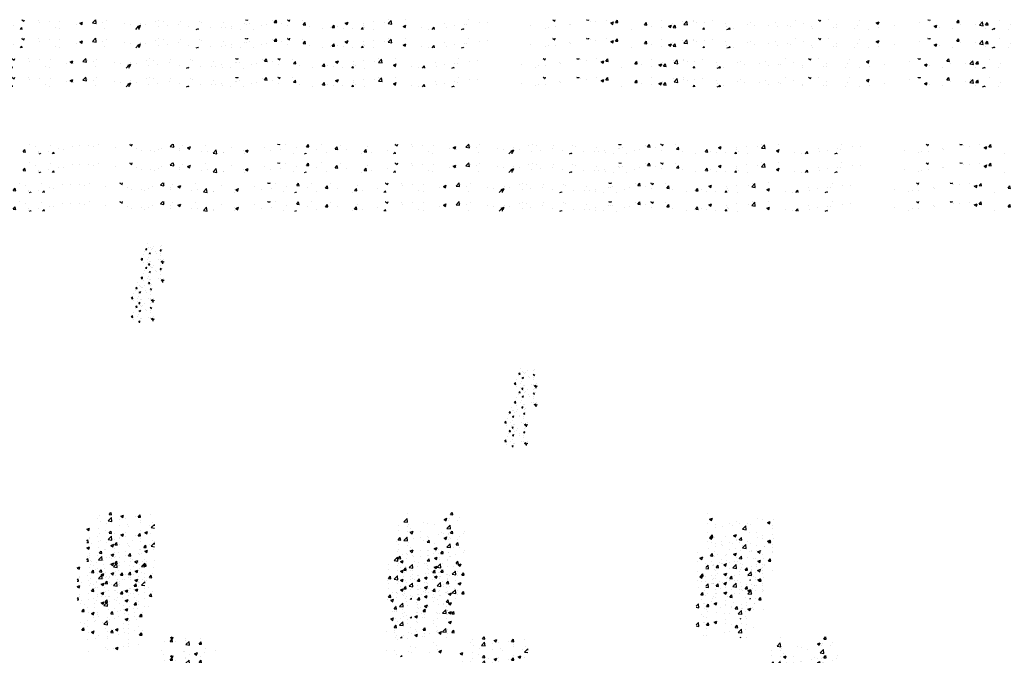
# Model space of a CAD drawing. Extents: x -210 to 4628, y -2287 to 14168.
# Tile 22 of 46: x 1443 to 2054, y 5492 to 5887. Entities that reach past the tile are written whole.
import ezdxf

# ---------------------------------------------------------------- set-up
doc = ezdxf.new("R2010")
doc.units = 0
doc.header["$LTSCALE"] = 24
doc.layers.get('0').update_dxf_attribs({"linetype": 'CONTINUOUS'})
doc.layers.add('E1', color=4, linetype='CONTINUOUS')
doc.layers.add('FIXT', color=6, linetype='CONTINUOUS')

# ---------------------------------------------------------------- blocks, each defined once
blk = doc.blocks.new('*X')
at = {"color": 0}
for p, q in [((974.1, 1849), (974.1, 1849)), ((981.2, 1846.2), (981.2, 1846.2)), ((1000.8, 1847.9), (1000.8, 1847.9)), ((1027.5, 1846.8), (1027.5, 1846.8)), ((1036.6, 1847), (1036.6, 1847)), ((1048, 1846.9), (1048, 1846.9)), ((1054.2, 1845.6), (1054.2, 1845.6)), ((1060.5, 1848.6), (1060.5, 1848.6)), ((1098.6, 1848.7), (1099.8, 1849.2)), ((1098.6, 1848.7), (1101.1, 1847.1)), ((1101.1, 1847.1), (1101.8, 1849.2)), ((1148.8, 1846.2), (1151.7, 1849.2)), ((1148.8, 1846.2), (1153.2, 1845.5)), ((1153.2, 1845.5), (1152.8, 1849.2)), ((1154.1, 1846.4), (1154.1, 1846.4)), ((1163.8, 1847.5), (1163.8, 1847.5)), ((1170.5, 1844.7), (1174, 1846.1)), ((1172.9, 1843), (1174, 1846.1)), ((1173.4, 1845.4), (1173.4, 1845.4)), ((1192.3, 1847.9), (1192.3, 1847.9)), ((1224.4, 1845.4), (1224.4, 1845.4)), ((1266.1, 1845.1), (1266.1, 1845.1)), ((1282, 1849), (1282.2, 1849.2)), ((1282, 1849), (1285, 1848.7)), ((1285, 1848.7), (1284.9, 1849.2)), ((1291.8, 1848.6), (1291.8, 1848.6)), ((1317.9, 1845.8), (1320.3, 1848.7)), ((1317.9, 1845.8), (1320.9, 1845.6)), ((1320.9, 1845.6), (1320.3, 1848.7)), ((1336.8, 1849), (1336.8, 1849)), ((1353.7, 1842.7), (1356.1, 1845.6)), ((1356.7, 1842.4), (1356.1, 1845.6)), ((1360.1, 1847.9), (1360.1, 1847.9)), ((1393.3, 1845.7), (1393.3, 1845.7)), ((1428, 1848.8), (1428.9, 1849.2)), ((1428, 1848.8), (1430.5, 1847.2)), ((1430.5, 1847.2), (1431.2, 1849.2)), ((1448.4, 1848.5), (1448.4, 1848.5)), ((1449.7, 1845.8), (1449.7, 1845.8)), ((1462.2, 1847.5), (1462.2, 1847.5)), ((1475.1, 1847.4), (1475.1, 1847.4)), ((1499.9, 1844.8), (1503.4, 1846.2)), ((1501.8, 1846.3), (1501.8, 1846.3)), ((1502.4, 1843.2), (1503.4, 1846.2)), ((1515.7, 1845.2), (1519.5, 1849.2)), ((1515.7, 1845.2), (1520.1, 1844.5)), ((1520.1, 1844.5), (1519.6, 1849.2)), ((1521.2, 1846.8), (1521.2, 1846.8)), ((1528.4, 1845.2), (1528.4, 1845.2)), ((1533, 1848.1), (1533, 1848.1)), ((1594.1, 1846.9), (1594.1, 1846.9)), ((1598, 1848.5), (1598, 1848.5)), ((1603.3, 1847.2), (1603.3, 1847.2)), ((1624.7, 1847.4), (1624.7, 1847.4)), ((1648.7, 1847.5), (1648.7, 1847.5)), ((1651.4, 1846.2), (1651.4, 1846.2)), ((1678.1, 1845.1), (1678.1, 1845.1)), ((1705.4, 1848.9), (1705.6, 1849.2)), ((1705.4, 1848.9), (1708.4, 1848.7)), ((1708.4, 1848.7), (1708.3, 1849.2)), ((1738.6, 1847.9), (1738.6, 1847.9)), ((1741.3, 1845.8), (1743.7, 1848.7)), ((1741.3, 1845.8), (1744.3, 1845.5)), ((1744.3, 1845.5), (1743.7, 1848.7)), ((1757.5, 1849), (1758.1, 1849.2)), ((1757.5, 1849), (1760, 1847.3)), ((1760, 1847.3), (1760.6, 1849.2)), ((1776, 1848.1), (1776, 1848.1)), ((1777.2, 1842.7), (1779.6, 1845.5)), ((1780.1, 1842.4), (1779.6, 1845.5)), ((1829.3, 1844.9), (1832.8, 1846.3)), ((1831.8, 1843.3), (1832.8, 1846.3)), ((1864, 1846.4), (1864, 1846.4)), ((1878.2, 1845.7), (1878.2, 1845.7)), ((1882.6, 1844.3), (1886.5, 1848.3)), ((1882.9, 1848.9), (1882.9, 1848.9)), ((1887, 1843.6), (1886.5, 1848.3)), ((1903.9, 1849.2), (1903.9, 1849.2)), ((1982.2, 1848.9), (1982.2, 1848.9)), ((1995.8, 1845.8), (1995.8, 1845.8)), ((2005.4, 1846.2), (2005.4, 1846.2)), ((2086.9, 1849.1), (2087.2, 1849.2)), ((2086.9, 1849.1), (2089.4, 1847.4)), ((2088.8, 1846.4), (2088.8, 1846.4)), ((2089.4, 1847.4), (2090, 1849.2)), ((2128.8, 1848.9), (2129.1, 1849.2)), ((2128.8, 1848.9), (2131.8, 1848.6)), ((2131.8, 1848.6), (2131.7, 1849.2)), ((2133.4, 1847.3), (2133.4, 1847.3)), ((2140.3, 1846.8), (2140.3, 1846.8)), ((2152.9, 1848.5), (2152.9, 1848.5)), ((2158.8, 1845.1), (2162.3, 1846.4)), ((2158.8, 1845.1), (2161.3, 1843.4)), ((2161.3, 1843.4), (2162.3, 1846.4)), ((2164.7, 1845.8), (2167.1, 1848.6)), ((2164.7, 1845.8), (2167.7, 1845.5)), ((2167.7, 1845.5), (2167.1, 1848.6)), ((2200.6, 1842.6), (2203, 1845.5)), ((2203.6, 1842.4), (2203, 1845.5)), ((2221.6, 1848.1), (2221.6, 1848.1)), ((2248.3, 1847), (2248.3, 1847)), ((2249.5, 1843.3), (2253.4, 1847.4)), ((2253.9, 1842.6), (2253.4, 1847.4)), ((2260.9, 1848.1), (2260.9, 1848.1)), ((2261.7, 1846.6), (2261.7, 1846.6)), ((2265.8, 1845.3), (2265.8, 1845.3)), ((2275, 1845.9), (2275, 1845.9)), ((2284.7, 1847.8), (2284.7, 1847.8)), ((2332, 1845.7), (2332, 1845.7)), ((2362.8, 1845.4), (2362.8, 1845.4)), ((2388.1, 1848.6), (2388.1, 1848.6)), ((2416.4, 1849.2), (2416.4, 1849.2)), ((2416.4, 1849.2), (2418.8, 1847.5)), ((2418.8, 1847.5), (2419.4, 1849.2)), ((2429.2, 1848.9), (2429.2, 1848.9)), ((2467.7, 1848.2), (2467.7, 1848.2)), ((2488.2, 1845.2), (2491.7, 1846.5)), ((2488.2, 1845.2), (2490.7, 1843.5)), ((2490.3, 1846.2), (2490.3, 1846.2)), ((2490.7, 1843.5), (2491.7, 1846.5)), ((2542.1, 1845.7), (2542.1, 1845.7)), ((2552.3, 1848.9), (2552.5, 1849.2)), ((2552.3, 1848.9), (2555.3, 1848.6)), ((2554.6, 1847.4), (2554.6, 1847.4)), ((2555.3, 1848.6), (2555.1, 1849.2)), ((2588.1, 1845.7), (2590.5, 1848.6)), ((2588.1, 1845.7), (2591.1, 1845.5)), ((2591.1, 1845.5), (2590.5, 1848.6)), ((2616.4, 1842.4), (2620.3, 1846.4)), ((2617.6, 1846.7), (2617.6, 1846.7)), ((2620.8, 1841.7), (2620.3, 1846.4)), ((2624, 1842.6), (2626.4, 1845.5)), ((2627, 1842.3), (2626.4, 1845.4)), ((2640.6, 1848.4), (2640.6, 1848.4)), ((966.2, 1839.6), (968.6, 1842.5)), ((966.2, 1839.6), (969.2, 1839.3)), ((969.2, 1839.3), (968.6, 1842.5)), ((984.9, 1838.6), (984.9, 1838.6)), ((985.4, 1840), (985.4, 1840)), ((986.2, 1837.2), (988.2, 1838)), ((988, 1837.2), (988.2, 1838)), ((997.5, 1840.3), (997.5, 1840.3)), ((1002.6, 1837.2), (1004.5, 1839.3)), ((1004.9, 1837.2), (1004.5, 1839.3)), ((1010.6, 1843.2), (1010.6, 1843.2)), ((1016.4, 1842.8), (1016.4, 1842.8)), ((1080.9, 1844.5), (1080.9, 1844.5)), ((1107.6, 1843.4), (1107.6, 1843.4)), ((1112.9, 1840.8), (1112.9, 1840.8)), ((1124.9, 1841.4), (1124.9, 1841.4)), ((1129.3, 1839.6), (1129.3, 1839.6)), ((1134.3, 1842.3), (1134.3, 1842.3)), ((1138.6, 1844.3), (1138.6, 1844.3)), ((1160.9, 1843.8), (1160.9, 1843.8)), ((1161, 1841.1), (1161, 1841.1)), ((1170.5, 1844.7), (1172.9, 1843)), ((1187.7, 1840), (1187.7, 1840)), ((1195.2, 1840.4), (1195.2, 1840.4)), ((1202.1, 1837.9), (1206, 1842)), ((1202.1, 1837.9), (1206.6, 1837.2)), ((1206.6, 1837.2), (1206, 1842)), ((1214.4, 1838.9), (1214.4, 1838.9)), ((1214.9, 1838.2), (1214.9, 1838.2)), ((1240.1, 1841.4), (1240.1, 1841.4)), ((1241, 1837.7), (1241, 1837.7)), ((1242.3, 1840.7), (1245.8, 1842.1)), ((1242.3, 1840.7), (1244.8, 1839)), ((1244.8, 1839), (1245.8, 1842.1)), ((1273.8, 1840.7), (1273.8, 1840.7)), ((1286.3, 1842.3), (1286.3, 1842.3)), ((1301.8, 1837.9), (1301.8, 1837.9)), ((1305.2, 1844.8), (1305.2, 1844.8)), ((1315.4, 1837.2), (1317.7, 1838.1)), ((1317.4, 1837.2), (1317.7, 1838.1)), ((1330.9, 1842.9), (1330.9, 1842.9)), ((1342.4, 1838.9), (1342.4, 1838.9)), ((1353.7, 1842.7), (1356.7, 1842.4)), ((1368, 1842.5), (1368, 1842.5)), ((1386.7, 1837.5), (1386.7, 1837.5)), ((1389.6, 1839.6), (1392, 1842.4)), ((1389.6, 1839.6), (1392.6, 1839.3)), ((1392.6, 1839.3), (1392, 1842.4)), ((1399.2, 1839.2), (1399.2, 1839.2)), ((1418.1, 1841.7), (1418.1, 1841.7)), ((1426.1, 1837.2), (1427.9, 1839.3)), ((1428.3, 1837.2), (1427.9, 1839.3)), ((1469.6, 1839.5), (1469.6, 1839.5)), ((1474.7, 1838.1), (1474.7, 1838.1)), ((1495.6, 1843.2), (1495.6, 1843.2)), ((1499.9, 1844.8), (1502.4, 1843.2)), ((1503.8, 1843.1), (1503.8, 1843.1)), ((1531.1, 1838.6), (1531.1, 1838.6)), ((1555.1, 1844), (1555.1, 1844)), ((1562.6, 1842.7), (1562.6, 1842.7)), ((1569.3, 1837.2), (1572.9, 1841)), ((1571.8, 1840.8), (1575.3, 1842.2)), ((1571.8, 1840.8), (1574.2, 1839.2)), ((1573.4, 1837.2), (1572.9, 1841)), ((1574.1, 1842.2), (1574.1, 1842.2)), ((1574.2, 1839.2), (1575.3, 1842.2)), ((1575.2, 1844.4), (1575.2, 1844.4)), ((1581.8, 1842.9), (1581.8, 1842.9)), ((1597.5, 1840.6), (1597.5, 1840.6)), ((1608.5, 1841.8), (1608.5, 1841.8)), ((1622.8, 1843.8), (1622.8, 1843.8)), ((1635.2, 1840.7), (1635.2, 1840.7)), ((1644.5, 1837.2), (1647.1, 1838.2)), ((1646.8, 1837.2), (1647.1, 1838.2)), ((1661.9, 1839.5), (1661.9, 1839.5)), ((1675.5, 1839.6), (1675.5, 1839.6)), ((1680.7, 1839.7), (1680.7, 1839.7)), ((1688.1, 1841.2), (1688.1, 1841.2)), ((1688.6, 1838.4), (1688.6, 1838.4)), ((1699.1, 1837.6), (1699.1, 1837.6)), ((1704.7, 1844), (1704.7, 1844)), ((1707, 1843.7), (1707, 1843.7)), ((1709.9, 1844.7), (1709.9, 1844.7)), ((1715.3, 1837.3), (1715.3, 1837.3)), ((1725, 1841.4), (1725, 1841.4)), ((1731.4, 1842.9), (1731.4, 1842.9)), ((1750.7, 1844.9), (1750.7, 1844.9)), ((1758.1, 1841.7), (1758.1, 1841.7)), ((1777.2, 1842.7), (1780.1, 1842.4)), ((1784.8, 1840.6), (1784.8, 1840.6)), ((1801, 1838.1), (1801, 1838.1)), ((1811.5, 1839.5), (1811.5, 1839.5)), ((1813, 1839.5), (1815.4, 1842.4)), ((1813, 1839.5), (1816, 1839.3)), ((1816, 1839.3), (1815.4, 1842.4)), ((1819.9, 1840.6), (1819.9, 1840.6)), ((1827, 1838.7), (1827, 1838.7)), ((1829.3, 1844.9), (1831.8, 1843.3)), ((1838.2, 1838.3), (1838.2, 1838.3)), ((1849.5, 1837.2), (1851.3, 1839.3)), ((1851.7, 1837.2), (1851.3, 1839.3)), ((1851.5, 1844.8), (1851.5, 1844.8)), ((1852.2, 1841.9), (1852.2, 1841.9)), ((1853.6, 1839.9), (1853.6, 1839.9)), ((1864.9, 1837.2), (1864.9, 1837.2)), ((1882.6, 1844.3), (1887, 1843.6)), ((1882.7, 1844.9), (1882.7, 1844.9)), ((1901.2, 1840.9), (1904.7, 1842.3)), ((1901.2, 1840.9), (1903.7, 1839.3)), ((1903.7, 1839.3), (1904.7, 1842.3)), ((1923.9, 1838.9), (1923.9, 1838.9)), ((1932.8, 1837.5), (1932.8, 1837.5)), ((1937.1, 1837.2), (1939.8, 1840.1)), ((1940.2, 1837.2), (1939.8, 1840.1)), ((1953, 1843.9), (1953, 1843.9)), ((1954.5, 1839.5), (1954.5, 1839.5)), ((1964.4, 1841.6), (1964.4, 1841.6)), ((1973.7, 1837.2), (1976.5, 1838.3)), ((1976.2, 1837.2), (1976.5, 1838.3)), ((1976.9, 1843.3), (1976.9, 1843.3)), ((1980.2, 1843), (1980.2, 1843)), ((2059.6, 1841.4), (2059.6, 1841.4)), ((2077.3, 1838.5), (2077.3, 1838.5)), ((2081.7, 1840), (2081.7, 1840)), ((2089.8, 1840.2), (2089.8, 1840.2)), ((2107.7, 1843.8), (2107.7, 1843.8)), ((2108.8, 1842.7), (2108.8, 1842.7)), ((2184, 1837.6), (2184, 1837.6)), ((2200.6, 1842.6), (2203.6, 1842.4)), ((2209.6, 1841.1), (2209.6, 1841.1)), ((2221.7, 1839.5), (2221.7, 1839.5)), ((2230.6, 1841.1), (2234.1, 1842.4)), ((2230.6, 1841.1), (2233.1, 1839.4)), ((2232.5, 1841.6), (2232.5, 1841.6)), ((2233.1, 1839.4), (2234.1, 1842.4)), ((2234.9, 1844.3), (2234.9, 1844.3)), ((2236.4, 1839.5), (2238.8, 1842.4)), ((2236.4, 1839.5), (2239.4, 1839.2)), ((2239.4, 1839.2), (2238.8, 1842.4)), ((2249.5, 1843.3), (2253.9, 1842.6)), ((2253.2, 1843.7), (2253.2, 1843.7)), ((2273, 1837.2), (2274.7, 1839.2)), ((2275.1, 1837.2), (2274.7, 1839.2)), ((2301.7, 1844.7), (2301.7, 1844.7)), ((2302.8, 1840.7), (2302.8, 1840.7)), ((2302.8, 1837.2), (2306, 1838.4)), ((2304.9, 1837.2), (2306.7, 1839.1)), ((2305.6, 1837.2), (2306, 1838.4)), ((2307, 1837.2), (2306.7, 1839.1)), ((2311.2, 1838.2), (2311.2, 1838.2)), ((2328.4, 1843.6), (2328.4, 1843.6)), ((2337.2, 1841.9), (2337.2, 1841.9)), ((2355.1, 1842.5), (2355.1, 1842.5)), ((2366.2, 1840.6), (2366.2, 1840.6)), ((2378.7, 1842.2), (2378.7, 1842.2)), ((2381.8, 1841.3), (2381.8, 1841.3)), ((2397.6, 1844.7), (2397.6, 1844.7)), ((2408.4, 1840.2), (2408.4, 1840.2)), ((2409.4, 1838.2), (2409.4, 1838.2)), ((2435.1, 1839.1), (2435.1, 1839.1)), ((2438.5, 1843.2), (2438.5, 1843.2)), ((2439.1, 1839.2), (2439.1, 1839.2)), ((2461.8, 1838), (2461.8, 1838)), ((2464.4, 1842.4), (2464.4, 1842.4)), ((2479.1, 1837.4), (2479.1, 1837.4)), ((2491.6, 1839.1), (2491.6, 1839.1)), ((2510.5, 1841.6), (2510.5, 1841.6)), ((2560.1, 1841.2), (2563.6, 1842.5)), ((2560.1, 1841.2), (2562.6, 1839.5)), ((2562.6, 1839.5), (2563.6, 1842.5)), ((2566.6, 1840), (2566.6, 1840)), ((2582.3, 1838.4), (2582.3, 1838.4)), ((2592.3, 1843.5), (2592.3, 1843.5)), ((2611.4, 1843.4), (2611.4, 1843.4)), ((2616.4, 1842.4), (2620.8, 1841.7)), ((2623.4, 1838.5), (2623.4, 1838.5)), ((2624, 1842.6), (2627, 1842.3)), ((2632, 1837.2), (2635.4, 1838.5)), ((2635, 1837.2), (2635.4, 1838.5)), ((2652.6, 1837.4), (2652.6, 1837.4)), ((2655, 1842.6), (2655, 1842.6)), ((1581.6, 1563.7), (1582.8, 1565.2)), ((1583.1, 1563.6), (1582.8, 1565.2)), ((1584.1, 1570.7), (1584.1, 1570.7)), ((1585.6, 1566.9), (1585.6, 1566.9)), ((1587.5, 1565.9), (1587.5, 1565.9)), ((1588.7, 1564.2), (1588.7, 1564.2)), ((1590.1, 1565.2), (1590.1, 1565.2)), ((1591.9, 1567.7), (1591.9, 1567.7)), ((1600.1, 1567.5), (1600.1, 1567.5)), ((1601.4, 1569), (1601.4, 1569)), ((1575.8, 1551.5), (1577.4, 1553.2)), ((1577.7, 1550.8), (1577.5, 1553.2)), ((1579, 1557.1), (1579, 1557.1)), ((1580.6, 1561.4), (1580.6, 1561.4)), ((1581.6, 1563.7), (1583.1, 1563.6)), ((1585.1, 1554), (1585.1, 1554)), ((1585.3, 1557.9), (1585.3, 1557.9)), ((1585.8, 1559.1), (1587.5, 1559.8)), ((1585.8, 1559.1), (1587, 1558.3)), ((1587, 1558.3), (1587.5, 1559.8)), ((1587.2, 1557.6), (1587.2, 1557.6)), ((1594, 1560.9), (1594, 1560.9)), ((1594.8, 1559.1), (1594.8, 1559.1)), ((1599.5, 1562.2), (1600.7, 1563.6)), ((1599.5, 1562.2), (1601, 1562)), ((1599.7, 1556.5), (1599.7, 1556.5)), ((1599.8, 1559.2), (1599.8, 1559.2)), ((1601, 1562), (1600.7, 1563.6)), ((1602.1, 1563.7), (1602.1, 1563.7)), ((1576, 1551.1), (1577.7, 1550.8)), ((1578.7, 1548), (1578.7, 1548)), ((1583.7, 1551.5), (1583.7, 1551.5)), ((1585.1, 1544.9), (1586.3, 1546.4)), ((1585.1, 1544.9), (1586.6, 1544.8)), ((1586.6, 1544.8), (1586.3, 1546.4)), ((1586.9, 1549.3), (1586.9, 1549.3)), ((1588.2, 1549.3), (1588.2, 1549.3)), ((1597.1, 1551), (1597.1, 1551)), ((1599.5, 1550.9), (1599.5, 1550.9)), ((1600.7, 1549.1), (1602.5, 1549.8)), ((1600.7, 1549.1), (1602, 1548.2)), ((1602, 1548.2), (1602.5, 1549.8)), ((1602.2, 1547), (1604.1, 1549.1)), ((1602.2, 1547), (1603.3, 1546.9)), ((1604, 1551.3), (1604, 1551.3)), ((1604.2, 1548.1), (1604.1, 1549.1)), ((1148.9, 1231.6), (1151.3, 1234.5)), ((1149.4, 1236.5), (1151.2, 1237.2)), ((1149.4, 1236.5), (1151.9, 1234.8)), ((1151.9, 1231.3), (1151.3, 1234.5)), ((1151.9, 1234.8), (1152.7, 1237.2)), ((1167.3, 1235.4), (1167.3, 1235.4)), ((1186.3, 1235.5), (1186.3, 1235.5)), ((1524, 1234.1), (1524, 1234.1)), ((1536.5, 1234.7), (1538.6, 1237.2)), ((1536.5, 1234.7), (1539.4, 1234.4)), ((1539.4, 1234.4), (1538.9, 1237.2)), ((1572.3, 1231.5), (1574.7, 1234.4)), ((1575.3, 1231.3), (1574.7, 1234.4)), ((1588.1, 1234.4), (1588.1, 1234.4)), ((1906.6, 1236.5), (1906.6, 1236.5)), ((1959.9, 1234.6), (1962, 1237.2)), ((1959.9, 1234.6), (1962.9, 1234.4)), ((1962.9, 1234.4), (1962.3, 1237.2)), ((2278.7, 1235.4), (2278.7, 1235.4)), ((1141.3, 1231.7), (1141.3, 1231.7)), ((1148.9, 1231.6), (1151.9, 1231.3)), ((1154.9, 1231.4), (1154.9, 1231.4)), ((1167.4, 1233), (1167.4, 1233)), ((1168.3, 1227.6), (1172.2, 1231.7)), ((1168.3, 1227.6), (1172.8, 1227)), ((1172.8, 1227), (1172.2, 1231.7)), ((1184.8, 1228.4), (1187.2, 1231.3)), ((1184.8, 1228.4), (1187.8, 1228.2)), ((1187.8, 1228.2), (1187.2, 1231.3)), ((1192.4, 1222.3), (1192.4, 1222.3)), ((1521.9, 1230.1), (1521.9, 1230.1)), ((1525.1, 1226.1), (1525.1, 1226.1)), ((1532.5, 1223.4), (1532.5, 1223.4)), ((1535.2, 1226.7), (1539.1, 1230.8)), ((1535.2, 1226.7), (1539.7, 1226)), ((1539.7, 1226), (1539.1, 1230.8)), ((1548.6, 1229), (1548.6, 1229)), ((1550.7, 1232.6), (1554.2, 1233.9)), ((1550.7, 1232.6), (1553.1, 1230.9)), ((1553.1, 1230.9), (1554.2, 1233.9)), ((1556.6, 1230.3), (1556.6, 1230.3)), ((1559.1, 1222.3), (1559.1, 1222.3)), ((1569.2, 1232), (1569.2, 1232)), ((1572.3, 1231.5), (1575.3, 1231.3)), ((1575, 1224.7), (1575, 1224.7)), ((1575.3, 1227.9), (1575.3, 1227.9)), ((1588.6, 1218.4), (1592.5, 1222.5)), ((1589.8, 1225), (1589.8, 1225)), ((1592.7, 1220.7), (1592.5, 1222.5)), ((1902.1, 1225.7), (1906, 1229.8)), ((1902.1, 1225.7), (1906.6, 1225.1)), ((1906.6, 1225.1), (1906, 1229.8)), ((1907.9, 1222.6), (1907.9, 1222.6)), ((1926.8, 1225.1), (1926.8, 1225.1)), ((1932, 1223.6), (1932, 1223.6)), ((1952, 1228.7), (1955.5, 1230)), ((1952, 1228.7), (1954.4, 1227)), ((1954.4, 1227), (1955.5, 1230)), ((1957.7, 1227.1), (1957.7, 1227.1)), ((1958.4, 1229.2), (1958.4, 1229.2)), ((1968.7, 1226.8), (1968.7, 1226.8)), ((1970.9, 1230.9), (1970.9, 1230.9)), ((2279, 1224.1), (2279, 1224.1)), ((2281.4, 1228.8), (2284.9, 1230.1)), ((2281.4, 1228.8), (2283.9, 1227.1)), ((2283.9, 1227.1), (2284.9, 1230.1)), ((2288.7, 1222.3), (2288.7, 1222.3)), ((2305.7, 1223), (2305.7, 1223)), ((2314.7, 1226), (2314.7, 1226)), ((2318.5, 1223.5), (2318.5, 1223.5)), ((2328.6, 1224), (2328.6, 1224)), ((2340.3, 1229.6), (2340.3, 1229.6)), ((2347.7, 1228.5), (2347.7, 1228.5)), ((2353.2, 1224.8), (2356.7, 1226.1)), ((2353.2, 1224.8), (2355.7, 1223.1)), ((2355.7, 1223.1), (2356.7, 1226.1)), ((2360.2, 1228.2), (2360.2, 1228.2)), ((1138.3, 1220.5), (1138.3, 1220.5)), ((1140.7, 1215), (1140.7, 1215)), ((1165, 1219.4), (1165, 1219.4)), ((1166.7, 1218.8), (1166.7, 1218.8)), ((1173.2, 1215.8), (1173.2, 1215.8)), ((1179.2, 1216.3), (1182.7, 1217.7)), ((1179.2, 1216.3), (1181.7, 1214.7)), ((1181.7, 1218.2), (1181.7, 1218.2)), ((1181.7, 1214.7), (1182.7, 1217.7)), ((1191.7, 1218.3), (1191.7, 1218.3)), ((1204.8, 1220), (1204.8, 1220)), ((1508.7, 1216.5), (1512.1, 1217.8)), ((1508.7, 1216.4), (1511.1, 1214.8)), ((1511.1, 1214.8), (1512.1, 1217.8)), ((1523.4, 1217.5), (1523.4, 1217.5)), ((1531.5, 1215), (1531.5, 1215)), ((1543.5, 1210.6), (1543.5, 1210.6)), ((1549.3, 1221.2), (1549.3, 1221.2)), ((1556, 1212.2), (1556, 1212.2)), ((1560.7, 1220), (1560.7, 1220)), ((1574.9, 1214.7), (1574.9, 1214.7)), ((1580.5, 1212.4), (1584, 1213.8)), ((1580.5, 1212.4), (1583, 1210.8)), ((1583, 1210.8), (1584, 1213.8)), ((1585.8, 1221.2), (1585.8, 1221.2)), ((1588.6, 1218.4), (1592.7, 1217.8)), ((1895.4, 1220.9), (1895.4, 1220.9)), ((1895.6, 1214.4), (1895.6, 1214.4)), ((1906, 1219.9), (1906, 1219.9)), ((1909.9, 1212.6), (1913.4, 1213.9)), ((1909.9, 1212.6), (1912.4, 1210.9)), ((1910.4, 1216.8), (1910.4, 1216.8)), ((1912.4, 1210.9), (1913.4, 1213.9)), ((1922.3, 1213.2), (1922.3, 1213.2)), ((1939.6, 1221.8), (1939.6, 1221.8)), ((1949, 1212.1), (1949, 1212.1)), ((1951.6, 1210.8), (1951.6, 1210.8)), ((1955.5, 1217.5), (1959.4, 1221.5)), ((1955.5, 1217.5), (1959.9, 1216.8)), ((1957.1, 1210.5), (1957.1, 1210.5)), ((1957.8, 1211.2), (1957.8, 1211.2)), ((1959.9, 1216.8), (1959.4, 1221.5)), ((1975.7, 1211), (1975.7, 1211)), ((1976.7, 1213.6), (1976.7, 1213.6)), ((2289.4, 1218.5), (2289.4, 1218.5)), ((2297.1, 1219.9), (2297.1, 1219.9)), ((2309.6, 1221.5), (2309.6, 1221.5)), ((2311.2, 1208.7), (2314.7, 1210)), ((2313.7, 1207), (2314.7, 1210)), ((2322.4, 1216.5), (2326.3, 1220.6)), ((2322.4, 1216.5), (2326.9, 1215.8)), ((2326.9, 1215.8), (2326.3, 1220.6)), ((2330.5, 1212.5), (2330.5, 1212.5)), ((2332.4, 1221.9), (2332.4, 1221.9)), ((2339.7, 1212.9), (2339.7, 1212.9)), ((2359.1, 1220.7), (2359.1, 1220.7)), ((2359.5, 1210.1), (2359.5, 1210.1)), ((2359.7, 1217.5), (2359.7, 1217.5)), ((1508.7, 1201.6), (1509.9, 1203.1)), ((1508.7, 1200.1), (1510.5, 1199.9)), ((1510.5, 1199.9), (1509.9, 1203.1)), ((1511.9, 1206.4), (1511.9, 1206.4)), ((1512, 1204.7), (1512, 1204.7)), ((1514.3, 1199), (1514.3, 1199)), ((1522.8, 1200.8), (1522.8, 1200.8)), ((1538.5, 1196.3), (1542, 1197.7)), ((1538.7, 1203.6), (1538.7, 1203.6)), ((1541, 1194.6), (1542, 1197.7)), ((1543.4, 1197.1), (1545.8, 1199.9)), ((1543.5, 1204), (1543.5, 1204)), ((1546.4, 1196.8), (1545.8, 1199.9)), ((1548.7, 1204.6), (1548.7, 1204.6)), ((1565.3, 1202.5), (1565.3, 1202.5)), ((1572.6, 1209), (1572.6, 1209)), ((1574.4, 1208.1), (1574.4, 1208.1)), ((1592, 1201.3), (1592, 1201.3)), ((1893.2, 1200.8), (1893.2, 1200.8)), ((1894.7, 1202.9), (1894.7, 1202.9)), ((1895.1, 1203.3), (1897.5, 1206.2)), ((1895.1, 1203.3), (1898.1, 1203)), ((1898.1, 1203), (1897.5, 1206.2)), ((1905.4, 1203.2), (1905.4, 1203.2)), ((1906.1, 1207.6), (1906.1, 1207.6)), ((1913.7, 1205.3), (1913.7, 1205.3)), ((1922.4, 1205.8), (1922.4, 1205.8)), ((1931, 1200.2), (1933.4, 1203)), ((1931, 1200.2), (1933.9, 1199.9)), ((1931.4, 1207), (1931.4, 1207)), ((1932.8, 1206.5), (1932.8, 1206.5)), ((1933.9, 1199.9), (1933.4, 1203)), ((1945.2, 1209.5), (1945.2, 1209.5)), ((1959.5, 1205.4), (1959.5, 1205.4)), ((1966.8, 1197), (1969.2, 1199.9)), ((1969.8, 1196.8), (1969.2, 1199.9)), ((2282.6, 1206.4), (2285.1, 1209.3)), ((2282.6, 1206.4), (2285.6, 1206.1)), ((2284, 1200.1), (2284, 1200.1)), ((2285.6, 1206.1), (2285.1, 1209.3)), ((2288.1, 1205.7), (2288.1, 1205.7)), ((2296.5, 1201.8), (2296.5, 1201.8)), ((2301.3, 1207.5), (2301.3, 1207.5)), ((2311.2, 1208.7), (2313.7, 1207)), ((2314.1, 1209.4), (2314.1, 1209.4)), ((2315.4, 1204.3), (2315.4, 1204.3)), ((2318.5, 1203.3), (2318.7, 1203.5)), ((2318.5, 1203.3), (2318.7, 1203.2)), ((2318.7, 1203.5), (2320.9, 1206.1)), ((2318.7, 1203.2), (2321.5, 1203)), ((2321.5, 1203), (2320.9, 1206.1)), ((2347, 1208.4), (2347, 1208.4)), ((2354.4, 1200.1), (2356.8, 1203)), ((2354.4, 1200.1), (2357.4, 1199.9)), ((2357.4, 1199.9), (2356.8, 1203)), ((1530.3, 1190.9), (1530.3, 1190.9)), ((1538.5, 1196.3), (1541, 1194.6)), ((1542.8, 1192.5), (1542.8, 1192.5)), ((1543.4, 1197.1), (1546.4, 1196.8)), ((1548.1, 1187.9), (1548.1, 1187.9)), ((1561.8, 1195), (1561.8, 1195)), ((1562.6, 1186.5), (1562.6, 1186.5)), ((1573.8, 1191.4), (1573.8, 1191.4)), ((1579.3, 1193.9), (1581.7, 1196.8)), ((1579.3, 1193.9), (1582.2, 1193.7)), ((1582.2, 1193.7), (1581.7, 1196.8)), ((1591.7, 1191.5), (1591.7, 1191.5)), ((1900.5, 1185.6), (1900.5, 1185.6)), ((1904.8, 1186.6), (1904.8, 1186.6)), ((1912.3, 1187.8), (1912.3, 1187.8)), ((1930.8, 1190.3), (1930.8, 1190.3)), ((1932.1, 1189.8), (1932.1, 1189.8)), ((1939, 1186.7), (1939, 1186.7)), ((1939.8, 1192.4), (1943.3, 1193.8)), ((1939.8, 1192.4), (1942.3, 1190.7)), ((1941.5, 1188.3), (1941.5, 1188.3)), ((1942.3, 1190.7), (1943.3, 1193.8)), ((1944.6, 1191.4), (1944.6, 1191.4)), ((1956.5, 1193.9), (1956.5, 1193.9)), ((1963.5, 1193.9), (1963.5, 1193.9)), ((1965.7, 1185.6), (1965.7, 1185.6)), ((1966.8, 1197), (1969.8, 1196.8)), ((1970.7, 1193.3), (1970.7, 1193.3)), ((2279.8, 1191.9), (2279.8, 1191.9)), ((2287.5, 1189), (2287.5, 1189)), ((2296, 1197.4), (2296, 1197.4)), ((2306.5, 1190.7), (2306.5, 1190.7)), ((2313.4, 1192.8), (2313.4, 1192.8)), ((2320.4, 1190), (2320.4, 1190)), ((2322.6, 1196.3), (2322.6, 1196.3)), ((2333.2, 1189.6), (2333.2, 1189.6)), ((2333.8, 1188.7), (2333.8, 1188.7)), ((2339.1, 1196.3), (2339.1, 1196.3)), ((2341.1, 1188.5), (2344.6, 1189.9)), ((2341.1, 1188.5), (2343.6, 1186.8)), ((2343.6, 1186.8), (2344.6, 1189.9)), ((2346.4, 1190.4), (2346.4, 1190.4)), ((2349.3, 1195.2), (2349.3, 1195.2)), ((2349.6, 1195), (2349.6, 1195)), ((2359.9, 1188.5), (2359.9, 1188.5)), ((1522.2, 1184.2), (1522.2, 1184.2)), ((1528.9, 1178.1), (1528.9, 1178.1)), ((1533.4, 1181.5), (1533.4, 1181.5)), ((1541.9, 1169.7), (1545.8, 1173.8)), ((1546.3, 1169), (1545.8, 1173.8)), ((1548.6, 1175.3), (1548.6, 1175.3)), ((1555.6, 1176.9), (1555.6, 1176.9)), ((1568.3, 1176.2), (1571.8, 1177.5)), ((1568.3, 1176.2), (1570.8, 1174.5)), ((1570.8, 1174.5), (1571.8, 1177.5)), ((1573.2, 1174.8), (1573.2, 1174.8)), ((1580.2, 1179.4), (1580.2, 1179.4)), ((1582.3, 1175.8), (1582.3, 1175.8)), ((1897.8, 1176.3), (1901.3, 1177.6)), ((1897.8, 1176.3), (1900.3, 1174.6)), ((1900.3, 1174.6), (1901.3, 1177.6)), ((1912.3, 1183.3), (1912.3, 1183.3)), ((1930.2, 1173.7), (1930.2, 1173.7)), ((1950.4, 1174.2), (1950.4, 1174.2)), ((1955.9, 1177.2), (1955.9, 1177.2)), ((1969.6, 1172.3), (1973.1, 1173.6)), ((1972.1, 1170.6), (1973.1, 1173.6)), ((2283.3, 1182.1), (2283.3, 1182.1)), ((2291.3, 1185), (2291.3, 1185)), ((2299.1, 1172.4), (2302.6, 1173.7)), ((2301.6, 1170.7), (2302.6, 1173.7)), ((2302.3, 1184.6), (2302.3, 1184.6)), ((2312.8, 1176.1), (2312.8, 1176.1)), ((2338.5, 1179.6), (2338.5, 1179.6)), ((1512.8, 1172.5), (1512.8, 1172.5)), ((1514.5, 1162.6), (1516.9, 1165.5)), ((1514.5, 1162.6), (1517.5, 1162.3)), ((1517.5, 1162.3), (1516.9, 1165.5)), ((1517.2, 1171.1), (1517.2, 1171.1)), ((1521.6, 1167.5), (1521.6, 1167.5)), ((1526.3, 1160.1), (1529.8, 1161.4)), ((1528.8, 1158.4), (1529.8, 1161.4)), ((1529.7, 1172.8), (1529.7, 1172.8)), ((1539.5, 1171.3), (1539.5, 1171.3)), ((1541.9, 1169.7), (1546.3, 1169)), ((1547.5, 1171.3), (1547.5, 1171.3)), ((1550.3, 1159.5), (1552.7, 1162.3)), ((1553.3, 1159.2), (1552.7, 1162.3)), ((1566.2, 1170.2), (1566.2, 1170.2)), ((1579.6, 1161.4), (1579.6, 1161.4)), ((1589.7, 1161.7), (1589.7, 1161.7)), ((1902, 1165.7), (1904.4, 1168.6)), ((1902, 1165.7), (1905, 1165.4)), ((1902.6, 1162.3), (1902.6, 1162.3)), ((1904.2, 1169.9), (1904.2, 1169.9)), ((1905, 1165.4), (1904.4, 1168.6)), ((1908.8, 1168.8), (1912.7, 1172.8)), ((1908.8, 1168.8), (1913.2, 1168.1)), ((1913.2, 1168.1), (1912.7, 1172.8)), ((1918.9, 1170.1), (1918.9, 1170.1)), ((1929.3, 1161.1), (1929.3, 1161.1)), ((1931.4, 1171.7), (1931.4, 1171.7)), ((1937.9, 1162.6), (1940.3, 1165.4)), ((1937.9, 1162.6), (1940.9, 1162.3)), ((1940.9, 1162.3), (1940.3, 1165.4)), ((1962.1, 1160.5), (1966, 1164.5)), ((1966.6, 1159.8), (1966, 1164.5)), ((1968.6, 1163.4), (1968.6, 1163.4)), ((1969.6, 1172.3), (1972.1, 1170.6)), ((1973.8, 1159.4), (1976.2, 1162.3)), ((1976.7, 1159.4), (1976.2, 1162.3)), ((2276.7, 1168.9), (2279.6, 1171.9)), ((2276.7, 1167.7), (2280.1, 1167.1)), ((2280.1, 1167.1), (2279.6, 1171.9)), ((2286, 1172), (2286, 1172)), ((2286.9, 1172.4), (2286.9, 1172.4)), ((2289.1, 1164.8), (2289.1, 1164.8)), ((2289.6, 1168.8), (2292, 1171.7)), ((2289.6, 1168.8), (2292.6, 1168.5)), ((2292.6, 1168.5), (2292, 1171.7)), ((2299.1, 1172.4), (2301.6, 1170.7)), ((2312.7, 1170.9), (2312.7, 1170.9)), ((2320.7, 1169), (2320.7, 1169)), ((2325.4, 1165.6), (2327.9, 1168.5)), ((2325.4, 1165.6), (2328.4, 1165.4)), ((2328.4, 1165.4), (2327.9, 1168.5)), ((2329, 1159.5), (2332.9, 1163.6)), ((2333.5, 1158.8), (2332.9, 1163.6)), ((2333.2, 1170.6), (2333.2, 1170.6)), ((2337.9, 1163), (2337.9, 1163)), ((2339.4, 1169.8), (2339.4, 1169.8)), ((2347.5, 1165.2), (2347.5, 1165.2)), ((1520.9, 1150.9), (1520.9, 1150.9)), ((1526.3, 1160.1), (1528.8, 1158.4)), ((1531.4, 1151.7), (1531.4, 1151.7)), ((1535.5, 1155.6), (1535.5, 1155.6)), ((1545.7, 1151.5), (1545.7, 1151.5)), ((1546.9, 1154.6), (1546.9, 1154.6)), ((1550.3, 1159.5), (1553.3, 1159.2)), ((1560.5, 1156.7), (1560.5, 1156.7)), ((1567.1, 1159.7), (1567.1, 1159.7)), ((1572.4, 1150.4), (1572.4, 1150.4)), ((1572.6, 1158.2), (1572.6, 1158.2)), ((1586.2, 1156.3), (1588.6, 1159.2)), ((1586.2, 1156.3), (1589.2, 1156.1)), ((1589.2, 1156.1), (1588.6, 1159.2)), ((1903.6, 1153.3), (1903.6, 1153.3)), ((1905.8, 1150.3), (1905.8, 1150.3)), ((1910.3, 1153.4), (1910.3, 1153.4)), ((1913.1, 1155.6), (1913.1, 1155.6)), ((1918.3, 1152), (1918.3, 1152)), ((1927.6, 1156.2), (1931.1, 1157.5)), ((1927.6, 1156.2), (1930.1, 1154.5)), ((1929.6, 1157), (1929.6, 1157)), ((1930.1, 1154.5), (1931.1, 1157.5)), ((1937.2, 1154.5), (1937.2, 1154.5)), ((1939.4, 1158.4), (1939.4, 1158.4)), ((1939.8, 1154.4), (1939.8, 1154.4)), ((1955.2, 1160.6), (1955.2, 1160.6)), ((1956, 1160), (1956, 1160)), ((1962.1, 1160.5), (1966.6, 1159.8)), ((1966.5, 1153.3), (1966.5, 1153.3)), ((1968.8, 1158.6), (1968.8, 1158.6)), ((1973.8, 1159.4), (1976.7, 1159.2)), ((2286.3, 1155.7), (2286.3, 1155.7)), ((2289.2, 1155.2), (2289.2, 1155.2)), ((2312.2, 1159.5), (2312.2, 1159.5)), ((2318.4, 1160.2), (2318.4, 1160.2)), ((2329, 1159.5), (2333.5, 1158.9)), ((2331.3, 1153.2), (2332.4, 1153.6)), ((2332.3, 1153.2), (2332.4, 1153.6)), ((2339, 1153.4), (2339, 1153.4)), ((1543.3, 1140.7), (1543.3, 1140.7)), ((1546.3, 1138), (1546.3, 1138)), ((1553.9, 1140), (1553.9, 1140)), ((1556.2, 1139.9), (1559.7, 1141.3)), ((1556.2, 1139.9), (1558.7, 1138.2)), ((1558.7, 1138.2), (1559.7, 1141.3)), ((1566.4, 1141.6), (1566.4, 1141.6)), ((1572, 1141.5), (1572, 1141.5)), ((1572.5, 1145.7), (1572.5, 1145.7)), ((1585.4, 1144.1), (1585.4, 1144.1)), ((1893.1, 1137.5), (1893.1, 1137.5)), ((1903, 1136.7), (1903, 1136.7)), ((1922.3, 1142.5), (1922.3, 1142.5)), ((1929, 1140.4), (1929, 1140.4)), ((1951.4, 1147.5), (1951.4, 1147.5)), ((1954.6, 1143.9), (1954.6, 1143.9)), ((1955.7, 1138.9), (1955.7, 1138.9)), ((1957.5, 1136), (1961, 1137.4)), ((1960, 1134.4), (1961, 1137.4)), ((1522.3, 1135.8), (1522.3, 1135.8)), ((1905.1, 1132.3), (1905.1, 1132.3)), ((1909.9, 1129.2), (1911.4, 1131)), ((1911.7, 1129.2), (1911.4, 1131)), ((1919.3, 1135.7), (1919.3, 1135.7)), ((1924.1, 1134.8), (1924.1, 1134.8)), ((1946, 1134.6), (1946, 1134.6)), ((1957.5, 1136), (1960, 1134.4))]:
    blk.add_line(p, q, dxfattribs=at)
blk = doc.blocks.new('XEBACK')
at = {"layer": 'FIXT', "color": 0, "xscale": 0.5, "yscale": 0.5, "zscale": 0.5}
for p in [(730.02, 4962.04), (730.02, 4950.46), (724, 4937.98), (724, 4926.39), (961.63, 4884.79), (961.63, 4873.21), (955.61, 4860.72), (955.61, 4849.14)]:
    blk.add_blockref('*X', p, dxfattribs=at)

msp = doc.modelspace()

# ---------------------------------------------------------------- block references
at = {"layer": 'E1', "color": 0}
msp.add_blockref('XEBACK', (0, 0), dxfattribs=at)

doc.saveas('drawing.dxf')
